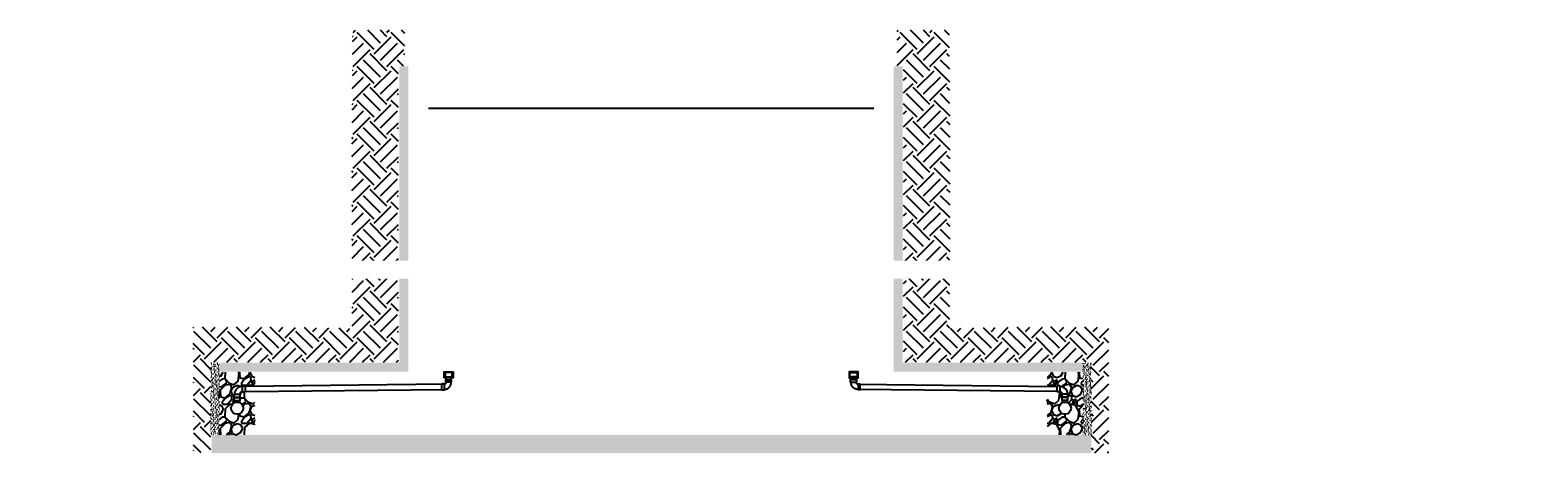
# Model space of a CAD drawing. Header units: inches. Extents: x -3652 to 3886, y -220 to 417.
# Tile 1 of 42: x -1172 to -166, y -54 to 228. Entities that reach past the tile are written whole.
import ezdxf
from ezdxf import colors
from ezdxf.entities.mleader import LeaderData, LeaderLine
from ezdxf.math import Vec2, Vec3

# ---------------------------------------------------------------- set-up
doc = ezdxf.new("R2010")
doc.units = ezdxf.units.IN
doc.header["$MEASUREMENT"] = 0
for name, color, linetype in [('A-DETL', 3, 'Continuous'), ('G-ANNO-TTLB', 7, 'Continuous'), ('P-PIPE', 3, 'Continuous'), ('P-SANR-FIXT', 3, 'Continuous'), ('S-ANNO-TEXT', 2, 'Continuous'), ('S-GRVL', 8, 'Continuous')]:
    doc.layers.add(name, color=color, linetype=linetype)
doc.layers.add('S-ROOF-PATT', color=8, linetype='Continuous', lineweight=18)
doc.styles.add('Annotative', font='romans.shx', dxfattribs={"width": 0.8, "height": 0.125})
pattern_1 = [(273.01279, (-1661.2509, 21.892), (12.727922, -216.374675), [2.42165, -239.74358]), (229.96974, (-1661.12364, 19.4737), (140.0071427, 165.4629868), [4.15562, -411.40665]), (177.51045, (-1663.7965, 16.2917), (267.2863633, -12.7279221), [2.93018, -290.08859]), (312.27369, (-1665.5784, 8.1459), (-241.83051917, 267.2863633), [3.78428, -374.64404]), (337.83365, (-1663.0328, 5.3457), (-216.37467504, 89.0954544), [3.7108, -367.36872]), (42.27369, (-1659.5963, 3.94566), (-267.2863633, -241.83051917), [3.78428, -374.64404]), (82.69424, (-1656.79615, 6.49124), (-38.1837662, -292.7422074), [5.00452, -495.44727]), (117.25533, (-1656.15975, 11.4551), (-190.91883092, 369.10973978), [4.72478, -467.75379]), (166.429566, (-1658.3235, 15.65534), (-267.2863633, 63.6396103), [3.7971, -375.91332]), (220.23636, (-1662.0146, 16.5463), (152.7350647, 127.2792206), [4.33498, -212.41373]), (267.39744, (-1665.32386, 13.74616), (-12.72792206, -292.7422074), [5.60606, -555.00075]), (183.81407, (-1652.8505, 20.6192), (-165.4629868, -12.727922), [1.91342, -189.4292]), (216.469234, (-1654.7597, 20.49195), (190.9188309, 140.0071427), [3.64027, -360.3872]), (270, (-1657.687, 18.328), (12.72792, -12.72792), [2.54558, -22.91027]), (248.1986, (-1660.1054, 18.9646), (38.183766, 89.0954544), [1.37084, -135.71307]), (336.8014, (-1660.6145, 17.6918), (-50.911688, 25.455844), [1.93865, -94.9943]), (75.96376, (-1658.8326, 16.928), (12.727922, 63.63961), [3.14872, -101.8084]), (206.56505, (-1658.069, 19.983), (38.183766, 12.727922), [2.27684, -54.64416]), (61.38954, (-1667.9967, 10.3096), (89.0954544, 165.4629868), [3.1896, -315.77121]), (115.34618, (-1666.4694, 13.1098), (89.0954544, -190.9188309), [2.6759, -264.91334]), (338.1986, (-1660.6145, 22.5284), (-89.0954544, 38.183766), [2.74167, -134.34225]), (28.61046, (-1658.0689, 21.5102), (-165.4629868, -89.0954544), [3.1896, -315.77121]), (24.44395, (-1660.1054, 2.4183), (-89.0954544, -38.183766), [3.07584, -150.71623]), (339.77514, (-1657.3053, 3.6911), (-203.646753, 76.3675324), [2.5772, -255.14358]), (111.8014, (-1647.7593, 9.9278), (-38.183766, 89.0954544), [2.74167, -134.34225]), (62.35402, (-1648.7776, 12.4734), (-114.5512986, -216.374675), [3.01736, -298.71763]), (114.44395, (-1653.996, 3.691), (38.183766, -89.0954544), [1.53792, -152.25415]), (146.30993, (-1648.523, 9.164), (-63.63961, 38.183766), [0.91782, -90.86453]), (210.96376, (-1649.2867, 9.6732), (50.911688, 25.455844), [3.7108, -70.5051]), (231.00901, (-1652.4687, 7.764), (114.55129855, 140.0071427), [3.4389, -340.45062]), (348.69007, (-1657.687, 15.7826), (-38.183766, 12.727922), [2.596, -62.30393]), (38.15723, (-1655.1415, 15.2735), (241.83051917, 190.9188309), [4.5323, -448.69613]), (105.9454, (-1651.5777, 18.0736), (38.1837662, -140.0071427), [1.8532, -183.46813]), (135, (-1652.087, 19.856), (-25.45584, 4e-15), [1.08, -16.92]), (165.25644, (-1653.105, 7.8913), (140.0071427, -38.1837662), [2.50063, -247.56336]), (93.01279, (-1655.5234, 8.5277), (-12.727922, 216.374675), [4.8433, -237.32194]), (45, (-1655.778, 13.364), (0, 25.45584), [4.68, -13.32]), (10.30485, (-1652.4687, 16.6736), (216.374675, 38.1837662), [2.84605, -281.75894]), (299.0546, (-1649.6685, 17.1827), (38.183766, -63.6396103), [2.62084, -128.42114]), (252.645975, (-1648.3957, 14.8917), (-114.55129855, -369.1097398), [4.26717, -422.45054]), (220.42608, (-1649.6685, 10.8187), (-178.19090886, -152.73506474), [4.51438, -446.92332])]
pattern_2 = [(307.5, (-1867.9437, 187.1613), (1.9268238, 0.0629934), [0, -1.52, 0, -1.7, 0, -1.625]), (277.5, (-1867.9437, 187.1613), (2.822146, -1.7697767), [0, -0.82, 0, -1.37, 0, -0.525]), (237.5, (-1867.9437, 188.3913), (0.005659, -3.1141419), [0, -0.5, 0, -1.8, 0, -2.35]), (227.5, (-1867.9437, 188.3913), (0.8776756, -3.0061266), [0, -0.25, 0, -1.18, 0, -1.35])]
pattern_3 = [(217.5, (-366.8444, 1404.1313), (0.0629934, -1.9268238), [0, -1.52, 0, -1.7, 0, -1.625]), (187.5, (-366.8444, 1404.1313), (-1.7697767, -2.822146), [0, -0.82, 0, -1.37, 0, -0.525]), (147.5, (-365.6144, 1404.1313), (-3.1141419, -0.005659), [0, -0.5, 0, -1.8, 0, -2.35]), (137.5, (-365.6144, 1404.1313), (-3.0061266, -0.8776756), [0, -0.25, 0, -1.18, 0, -1.35])]
pattern_4 = [(307.5, (-1993.8444, 187.1613), (1.9268238, 0.0629934), [0, -1.52, 0, -1.7, 0, -1.625]), (277.5, (-1993.8444, 187.1613), (2.822146, -1.7697767), [0, -0.82, 0, -1.37, 0, -0.525]), (237.5, (-1993.8444, 188.3913), (0.005659, -3.1141419), [0, -0.5, 0, -1.8, 0, -2.35]), (227.5, (-1993.8444, 188.3913), (0.8776756, -3.0061266), [0, -0.25, 0, -1.18, 0, -1.35])]
pattern_5 = [(45, (-1657.844, 0.161), (0, 22.62742), [16, -16]), (45, (-1662.087, 4.404), (0, 22.62742), [16, -16]), (45, (-1666.33, 8.647), (0, 22.62742), [16, -16]), (135, (-1666.33, 11.475), (-22.62742, 2e-15), [16, -16]), (135, (-1662.087, 15.718), (-22.62742, 2e-15), [16, -16]), (135, (-1657.844, 19.96), (-22.62742, 2e-15), [16, -16])]
pattern_6 = [(228.0127875, (0.72, 1), (-8, -9), [0.134536, -13.31908805]), (184.9697407, (0.63, 0.9), (12, 1), [0.230868, -22.8559248]), (132.510447, (0.4, 0.88), (10, -11), [0.162788, -16.1160326]), (267.273689, (0.01, 0.63), (1, 20), [0.210238, -20.813558]), (292.833654, (0, 0.42), (-5, 12), [0.206155, -20.4093731]), (357.273689, (0.08, 0.23), (-20, 1), [0.210238, -20.813558]), (37.6942405, (0.29, 0.22), (-13, -10), [0.278029, -27.52484855]), (72.2553284, (0.51, 0.39), (7, 22), [0.262488, -25.9863215]), (121.4295656, (0.59, 0.64), (-8, 13), [0.21095, -20.8840731]), (175.236358, (0.48, 0.82), (11, -1), [0.240832, -11.8007626]), (222.3974378, (0.24, 0.84), (-12, -11), [0.311448, -30.833375]), (138.814075, (1, 0.62), (-7, 6), [0.106301, -10.5238448]), (171.4692344, (0.92, 0.69), (13, -2), [0.202237, -20.0215114]), (225, (0.72, 0.72), (-1e-16, -1), [0.141421, -1.2727926]), (203.19859, (0.65, 0.84), (5, 2), [0.076158, -7.5396151]), (291.80141, (0.58, 0.81), (-1, 3), [0.107703, -5.2774618]), (30.963757, (0.62, 0.71), (3, 2), [0.174929, -5.6560229]), (161.56505, (0.77, 0.8), (2, -1), [0.126491, -3.0357867]), (16.3895403, (0, 0.81), (10, 3), [0.1772, -17.5428451]), (70.346176, (0.17, 0.86), (-4, -11), [0.148661, -14.71740775]), (293.19859, (0.77, 1), (-2, 5), [0.152315, -7.4634581]), (343.6104597, (0.83, 0.86), (-10, 3), [0.1772, -17.5428451]), (339.443955, (0, 0.19), (-5, 2), [0.17088, -8.3731237]), (294.7751406, (0.16, 0.13), (-5, 11), [0.143178, -14.1746431]), (66.80141, (0.78, 0), (2, 5), [0.152315, -7.4634581]), (17.3540246, (0.84, 0.14), (-13, -4), [0.167631, -16.5954236]), (69.443955, (0.29, 0), (-2, -5), [0.08544, -8.4585637]), (101.309932, (0.72, 0), (-1, 4), [0.05099, -5.0480295]), (165.963757, (0.71, 0.05), (3, -1), [0.206155, -3.9169506]), (186.009006, (0.51, 0.1), (10, 1), [0.19105, -18.9139232]), (303.690068, (0.62, 0.62), (-1, 2), [0.144222, -3.4613293]), (353.1572266, (0.7, 0.5), (17, -2), [0.251794, -24.9275626]), (60.945396, (0.95, 0.47), (-4, -7), [0.102956, -10.1926741]), (90, (1, 0.56), (-1, 1), [0.06, -0.94]), (120.256437, (0.49, 0.13), (4, -7), [0.138924, -13.75352]), (48.0127875, (0.42, 0.25), (8, 9), [0.269072, -13.18455205]), (0, (0.6, 0.45), (1, 1), [0.26, -0.74]), (325.3048465, (0.86, 0.45), (10, -7), [0.158114, -15.6532743]), (254.054604, (0.99, 0.36), (-1, -4), [0.145602, -7.1345079]), (207.6459754, (0.95, 0.22), (-19, -10), [0.237065, -23.4694742]), (175.4260787, (0.74, 0.11), (-13, 1), [0.250799, -24.8290734])]

# ---------------------------------------------------------------- blocks, each defined once
blk = doc.blocks.new('Bend - PVC - Sch 40 - DWV_USACE - Standard-1075329-SECTION _COLUMN STRIP_ LONG')
at = {"layer": 'P-PIPE', "lineweight": -3}
for p, q in [((199.1, -19.6), (199.1, -21.1)), ((199.1, -19.6), (203.1, -19.6)), ((203.1, -21.1), (203.1, -19.6)), ((205.6, -14.5), (204.1, -14.5)), ((204.1, -18.5), (204.1, -14.5)), ((204.1, -18.5), (205.6, -18.5)), ((205.6, -14.5), (205.6, -18.5)), ((203.1, -21.1), (199.1, -21.1))]:
    blk.add_line(p, q, dxfattribs=at)
at = {"layer": 'P-PIPE', "lineweight": -3, "flags": 128}
for points in [[(204.1, -14.8), (203.9, -14.8), (203.8, -14.8), (203.6, -14.8), (203.4, -14.8), (203.2, -14.8), (203, -14.9), (202.8, -14.9), (202.6, -15), (202.4, -15.1), (202.3, -15.1), (202.1, -15.2), (201.9, -15.3), (201.7, -15.4), (201.6, -15.5), (201.4, -15.6), (201.3, -15.7), (201.1, -15.8), (201, -15.9), (200.8, -16.1), (200.7, -16.2), (200.6, -16.4), (200.4, -16.5), (200.3, -16.6), (200.2, -16.8), (200.1, -17), (200, -17.1), (199.9, -17.3), (199.8, -17.5), (199.7, -17.6), (199.7, -17.8), (199.6, -18), (199.5, -18.2), (199.5, -18.4), (199.4, -18.6), (199.4, -18.7), (199.4, -18.9), (199.3, -19.1), (199.3, -19.3), (199.3, -19.5), (199.3, -19.6)], [(202.8, -19.6), (202.8, -19.5), (202.8, -19.5), (202.8, -19.4), (202.8, -19.4), (202.9, -19.3), (202.9, -19.3), (202.9, -19.2), (202.9, -19.1), (202.9, -19.1), (202.9, -19.1), (203, -19), (203, -19), (203, -18.9), (203, -18.9), (203.1, -18.8), (203.1, -18.8), (203.1, -18.7), (203.2, -18.7), (203.2, -18.7), (203.2, -18.6), (203.3, -18.6), (203.3, -18.6), (203.3, -18.5), (203.4, -18.5), (203.4, -18.5), (203.5, -18.4), (203.5, -18.4), (203.6, -18.4), (203.6, -18.4), (203.7, -18.3), (203.7, -18.3), (203.8, -18.3), (203.8, -18.3), (203.9, -18.3), (203.9, -18.3), (204, -18.3), (204, -18.3), (204.1, -18.3), (204.1, -18.3), (204.1, -18.3)]]:
    blk.add_lwpolyline(points, dxfattribs=at)

msp = doc.modelspace()

# ---------------------------------------------------------------- hatches: boundary and pattern name
at = {"layer": 'G-ANNO-TTLB'}
h = msp.add_hatch(dxfattribs=at)
h.set_pattern_fill('GRAVEL', color=256)
h.set_pattern_definition(pattern_6)
h.paths.add_polyline_path([(-1050.72786, -42.00373), (-464.17328, -42.00373), (-464.17328, -54.02187), (-1050.72055, -54.02187)])
h = msp.add_hatch(dxfattribs=at)
h.set_pattern_fill('GRAVEL', color=256)
h.set_pattern_definition(pattern_6)
h.paths.add_polyline_path([(-1050.72786, -42.00373), (-464.17328, -42.00373), (-464.17328, -54.02187), (-1050.72055, -54.02187)])
at = {"layer": 'S-GRVL'}
h = msp.add_hatch(dxfattribs=at)
h.set_pattern_fill('EARTH', color=256, scale=64, angle=45)
h.set_pattern_definition(pattern_5)
h.paths.add_polyline_path([(-956.61145, 227.96719), (-957.16361, 155.09461), (-957.16361, 124.24772), (-957.06302, 104.79075), (-957.12249, 89.94201), (-956.95963, 68.43694), (-957.01156, 46.41984), (-956.97557, 29.01098), (-997.81155, 29.78713), (-1021.88855, 29.98149), (-1063.0083, 29.75023), (-1062.87069, 7.50591), (-1062.87069, -54.02187), (-1051.29839, -54.02187), (-1051.20153, 6.41798), (-1021.6871, 6.41232), (-926.07815, 6.41232), (-926.07815, 203.9964), (-921.74228, 204.05134), (-921.81361, 228.05023)])
h = msp.add_hatch(dxfattribs=at)
h.set_pattern_fill('EARTH', color=256, scale=64, angle=45)
h.set_pattern_definition(pattern_5)
h.paths.add_polyline_path([(-558.76276, 227.96719), (-558.21059, 155.09461), (-558.21059, 124.24772), (-558.31119, 104.79075), (-558.25171, 89.94201), (-558.41458, 68.43694), (-558.36265, 46.41984), (-558.39864, 29.01098), (-517.56266, 29.78713), (-493.48566, 29.98149), (-452.3659, 29.75023), (-452.50352, 7.50591), (-452.50352, -54.02187), (-464.07582, -54.02187), (-464.17268, 6.41798), (-493.6871, 6.41232), (-589.29605, 6.41232), (-589.29605, 203.9964), (-593.63192, 204.05134), (-593.56059, 228.05023)])
h = msp.add_hatch(dxfattribs=at)
h.set_pattern_fill('GRAVEL', color=256, scale=18, angle=45)
h.set_pattern_definition(pattern_1)
h.paths.add_polyline_path([(-1031.07728, -9.69493), (-1032.31462, -9.99043), (-1033.64256, -10.79908), (-1034.66416, -11.87104), (-1035.2122, -12.88856), (-1035.53298, -14.84478), (-1035.82948, -14.84115), (-1035.7496, -19.0836), (-1035.45819, -19.08542), (-1035.45945, -20.41737), (-1037.73882, -22.20231), (-1037.87546, -25.42463), (-1036.87809, -27.83391), (-1032.98586, -28.49712), (-1029.49348, -26.5006), (-1029.42173, -22.59315), (-1031.87407, -20.44182), (-1031.87817, -19.11422), (-1031.59293, -19.10635), (-1031.66237, -14.83914), (-1031.04509, -13.64739), (-1028.1736, -13.58274), (-1028.11697, -13.20395), (-1025.12316, -13.18022), (-1021.82121, -13.13533), (-1021.73548, -41.95184), (-1045.58042, -42.03474), (-1045.60379, -0.16208), (-1021.78818, -0.13592), (-1021.76201, -9.4921), (-1028.16055, -9.55434), (-1028.17102, -9.33269), (-1030.32854, -9.317), (-1030.34857, -9.66695)])
h = msp.add_hatch(dxfattribs=at)
h.set_pattern_fill('GRAVEL', color=256, scale=18, angle=45)
h.set_pattern_definition(pattern_1)
h.paths.add_polyline_path([(-484.29693, -9.69493), (-483.05959, -9.99043), (-481.73164, -10.79908), (-480.71005, -11.87104), (-480.16201, -12.88856), (-479.84122, -14.84478), (-479.54473, -14.84115), (-479.62461, -19.0836), (-479.91602, -19.08542), (-479.91476, -20.41737), (-477.63539, -22.20231), (-477.49875, -25.42463), (-478.49611, -27.83391), (-482.38835, -28.49712), (-485.88072, -26.5006), (-485.95248, -22.59315), (-483.50014, -20.44182), (-483.49604, -19.11422), (-483.78128, -19.10635), (-483.71184, -14.83914), (-484.32911, -13.64739), (-487.20061, -13.58274), (-487.25724, -13.20395), (-490.25105, -13.18022), (-493.553, -13.13533), (-493.63873, -41.95184), (-469.79379, -42.03474), (-469.77042, -0.16208), (-493.58602, -0.13592), (-493.6122, -9.4921), (-487.21366, -9.55434), (-487.20319, -9.33269), (-485.04567, -9.317), (-485.02563, -9.66695)])
h = msp.add_hatch(dxfattribs=at)
h.set_pattern_fill('GRAVEL', color=256, scale=18, angle=45)
h.set_pattern_definition([(273.01279, (-3.5638, 21.892), (12.727922, -216.374675), [2.42165, -239.74358]), (229.96974, (-3.4365, 19.4737), (140.0071427, 165.4629868), [4.15562, -411.40665]), (177.51045, (-6.1094, 16.2917), (267.2863633, -12.7279221), [2.93018, -290.08859]), (312.27369, (-7.8913, 8.1459), (-241.8305192, 267.2863633), [3.78428, -374.64404]), (337.83365, (-5.3457, 5.3457), (-216.37467504, 89.0954544), [3.7108, -367.36872]), (42.27369, (-1.9092, 3.94566), (-267.2863633, -241.8305192), [3.78428, -374.64404]), (82.69424, (0.89095, 6.49124), (-38.1837662, -292.7422074), [5.00452, -495.44727]), (117.25533, (1.52735, 11.4551), (-190.9188309, 369.1097398), [4.72478, -467.75379]), (166.42957, (-0.6364, 15.65534), (-267.2863633, 63.6396103), [3.7971, -375.91332]), (220.23636, (-4.3275, 16.5463), (152.7350647, 127.2792206), [4.33498, -212.41373]), (267.39744, (-7.63675, 13.74616), (-12.72792206, -292.7422074), [5.60606, -555.00075]), (183.81407, (4.8366, 20.6192), (-165.4629868, -12.727922), [1.91342, -189.4292]), (216.46923, (2.9274, 20.49195), (190.9188309, 140.0071427), [3.64027, -360.3872]), (270, (0, 18.328), (12.72792, -12.72792), [2.54558, -22.91027]), (248.1986, (-2.4183, 18.9646), (38.183766, 89.0954544), [1.37084, -135.71307]), (336.8014, (-2.9274, 17.6918), (-50.911688, 25.455844), [1.93865, -94.9943]), (75.96376, (-1.1455, 16.928), (12.727922, 63.63961), [3.14872, -101.8084]), (206.56505, (-0.382, 19.983), (38.183766, 12.727922), [2.27684, -54.64416]), (61.38954, (-10.3096, 10.3096), (89.0954544, 165.4629868), [3.1896, -315.77121]), (115.34618, (-8.7823, 13.1098), (89.0954544, -190.9188309), [2.6759, -264.91334]), (338.1986, (-2.9274, 22.5284), (-89.0954544, 38.183766), [2.74167, -134.34225]), (28.61046, (-0.3818, 21.5102), (-165.4629868, -89.0954544), [3.1896, -315.77121]), (24.44395, (-2.4183, 2.4183), (-89.0954544, -38.183766), [3.07584, -150.71623]), (339.77514, (0.3818, 3.6911), (-203.646753, 76.3675324), [2.5772, -255.14358]), (111.8014, (9.9278, 9.9278), (-38.183766, 89.0954544), [2.74167, -134.34225]), (62.35402, (8.9095, 12.4734), (-114.5512986, -216.374675), [3.01736, -298.71763]), (114.44395, (3.691, 3.691), (38.183766, -89.0954544), [1.53792, -152.25415]), (146.30993, (9.164, 9.164), (-63.63961, 38.183766), [0.91782, -90.86453]), (210.96376, (8.4004, 9.6732), (50.911688, 25.455844), [3.7108, -70.5051]), (231.00901, (5.21845, 7.764), (114.55129855, 140.0071427), [3.4389, -340.45062]), (348.69007, (0, 15.7826), (-38.183766, 12.727922), [2.596, -62.30393]), (38.15723, (2.5456, 15.2735), (241.83051917, 190.9188309), [4.5323, -448.69613]), (105.9454, (6.1094, 18.0736), (38.1837662, -140.0071427), [1.8532, -183.46813]), (135, (5.6, 19.856), (-25.45584, 4e-15), [1.08, -16.92]), (165.25644, (4.582, 7.8913), (140.0071427, -38.1837662), [2.50063, -247.56336]), (93.01279, (2.1637, 8.5277), (-12.727922, 216.374675), [4.8433, -237.32194]), (45, (1.91, 13.364), (0, 25.45584), [4.68, -13.32]), (10.30485, (5.2184, 16.6736), (216.374675, 38.1837662), [2.84605, -281.75894]), (299.0546, (8.0186, 17.1827), (38.183766, -63.6396103), [2.62084, -128.42114]), (252.645975, (9.2914, 14.8917), (-114.55129855, -369.1097398), [4.26717, -422.45054]), (220.42608, (8.0186, 10.8187), (-178.19090886, -152.73506474), [4.51438, -446.92332])])
h.paths.add_polyline_path([(-1050.72786, -42.00373), (-464.17328, -42.00373), (-464.17328, -54.02187), (-1050.72055, -54.02187)])
at = {"layer": 'S-ROOF-PATT'}
h = msp.add_hatch(dxfattribs=at)
h.set_pattern_fill('AR-SAND', color=8, angle=-90, style=0)
h.set_pattern_definition(pattern_4)
h.paths.add_polyline_path([(-925.52984, 6.15265), (-925.52984, 204), (-919.52984, 204), (-919.52984, 6.15265)])
h = msp.add_hatch(dxfattribs=at)
h.set_pattern_fill('AR-SAND', color=8, angle=-90, style=0)
h.set_pattern_definition(pattern_4)
h.paths.add_polyline_path([(-589.84437, 6.15265), (-589.84437, 204), (-595.84437, 204), (-595.84437, 6.15265)])
h = msp.add_hatch(dxfattribs=at)
h.set_pattern_fill('AR-SAND', color=8, angle=-90, style=0)
h.set_pattern_definition(pattern_2)
h.paths.add_polyline_path([(-1051.43051, -42), (-1051.43051, 6.16409), (-1045.43051, 6.16409), (-1045.43051, -42)])
h = msp.add_hatch(dxfattribs=at)
h.set_pattern_fill('AR-SAND', color=8, angle=-180, style=0)
h.set_pattern_definition(pattern_3)
h.paths.add_polyline_path([(-919.52984, 0.13131), (-1045.42832, 0.13131), (-1045.42832, 6.13131), (-919.52984, 6.13131)])
h = msp.add_hatch(dxfattribs=at)
h.set_pattern_fill('AR-SAND', color=8, angle=-180, style=0)
h.set_pattern_definition(pattern_3)
h.paths.add_polyline_path([(-595.84437, 0.13131), (-469.94588, 0.13131), (-469.94588, 6.13131), (-595.84437, 6.13131)])
h = msp.add_hatch(dxfattribs=at)
h.set_pattern_fill('AR-SAND', color=8, angle=-90, style=0)
h.set_pattern_definition(pattern_2)
h.paths.add_polyline_path([(-463.9437, -42), (-463.9437, 6.16409), (-469.9437, 6.16409), (-469.9437, -42)])

# ---------------------------------------------------------------- linework, layer by layer
at = {"layer": 'A-DETL'}
msp.add_line((-906.1871, 176), (-609.1871, 176), dxfattribs=at)
at = {"layer": 'P-PIPE', "lineweight": -3}
for p, q in [((-1030.22356, -9.39558), (-1030.22356, -13.39558)), ((-1030.22356, -9.39558), (-1028.22356, -9.39558)), ((-895.73835, -8.24992), (-1028.22356, -9.64502)), ((-1028.22356, -9.39558), (-1028.22356, -13.39558)), ((-894.43686, -3.24861), (-894.43686, -5.437)), ((-890.94219, -5.437), (-890.94219, -3.24861)), ((-624.43202, -5.437), (-624.43202, -3.24861)), ((-620.93734, -3.24861), (-620.93734, -5.437)), ((-619.63586, -8.24992), (-487.15065, -9.64502)), ((-487.15065, -9.39558), (-487.15065, -13.39558)), ((-485.15065, -9.39558), (-487.15065, -9.39558)), ((-485.15065, -9.39558), (-485.15065, -13.39558)), ((-1035.6871, -14.89539), (-1031.6871, -14.89539)), ((-1035.6871, -16.89539), (-1035.6871, -14.89539)), ((-1035.6871, -16.89539), (-1031.6871, -16.89539)), ((-1035.6871, -17.04881), (-1031.6871, -17.04881)), ((-1035.6871, -19.04881), (-1035.6871, -17.04881)), ((-1035.6871, -19.04881), (-1031.6871, -19.04881)), ((-1035.4371, -17.04881), (-1035.4371, -16.89539)), ((-1035.4371, -20.54788), (-1035.4371, -19.04881)), ((-1031.9371, -17.04881), (-1031.9371, -16.89539)), ((-1031.9371, -20.54788), (-1031.9371, -19.04881)), ((-1031.6871, -16.89539), (-1031.6871, -14.89539)), ((-1031.6871, -19.04881), (-1031.6871, -17.04881)), ((-1030.22356, -13.39558), (-1028.22356, -13.39558)), ((-1028.22356, -13.12484), (-895.70195, -11.74441)), ((-487.15065, -13.12484), (-619.67226, -11.74441)), ((-485.15065, -13.39558), (-487.15065, -13.39558)), ((-479.6871, -14.89539), (-483.6871, -14.89539)), ((-483.6871, -16.89539), (-483.6871, -14.89539)), ((-479.6871, -16.89539), (-483.6871, -16.89539)), ((-479.6871, -17.04881), (-483.6871, -17.04881)), ((-483.6871, -19.04881), (-483.6871, -17.04881)), ((-479.6871, -19.04881), (-483.6871, -19.04881)), ((-483.4371, -17.04881), (-483.4371, -16.89539)), ((-483.4371, -20.54788), (-483.4371, -19.04881)), ((-479.9371, -17.04881), (-479.9371, -16.89539)), ((-479.9371, -20.54788), (-479.9371, -19.04881)), ((-479.6871, -16.89539), (-479.6871, -14.89539)), ((-479.6871, -19.04881), (-479.6871, -17.04881))]:
    msp.add_line(p, q, dxfattribs=at)
for centre in [(-1033.6871, -24.22548), (-481.6871, -24.22548)]:
    msp.add_circle(centre, 4.07274, dxfattribs=at)
for centre, radius, start, end in [((-1030.1871, -14.89539), 5.25, 90.59680945, 180), ((-485.1871, -14.89539), 5.25, 0, 89.40319055), ((-1030.1871, -14.89539), 1.75, 90.59680945, 180), ((-485.1871, -14.89539), 1.75, 0, 89.40319055)]:
    msp.add_arc(centre, radius, start, end, dxfattribs=at)
at = {"layer": 'P-SANR-FIXT', "lineweight": -3}
for points in [[(-895.05084, -2.86398), (-894.6662, -3.24861), (-890.71371, -3.24861), (-890.32908, -2.86398), (-890.32908, -0.5), (-889.93952, -0.5), (-889.93952, 0), (-889.68952, 0), (-889.68952, -4), (-895.6871, -4), (-895.6871, 0), (-895.4371, 0), (-895.4371, -0.5), (-895.05084, -0.5)], [(-889.9872, -0.5), (-895.39272, -0.5), (-895.39272, 0), (-889.9872, 0)], [(-620.32337, -2.86398), (-620.708, -3.24861), (-624.6605, -3.24861), (-625.04513, -2.86398), (-625.04513, -0.5), (-625.43468, -0.5), (-625.43468, 0), (-625.68468, 0), (-625.68468, -4), (-619.6871, -4), (-619.6871, 0), (-619.9371, 0), (-619.9371, -0.5), (-620.32337, -0.5)], [(-625.38701, -0.5), (-619.98149, -0.5), (-619.98149, 0), (-625.38701, 0)]]:
    msp.add_lwpolyline(points, close=True, dxfattribs=at)
for points in [[(-889.69281, -1.15616), (-889.99327, -1.15616), (-889.99327, -3.0143), (-890.57133, -3.59236), (-894.80859, -3.59236), (-895.38664, -3.0143), (-895.38664, -1.15616), (-895.6871, -1.15616)], [(-625.6814, -1.15616), (-625.38094, -1.15616), (-625.38094, -3.0143), (-624.80288, -3.59236), (-620.56562, -3.59236), (-619.98756, -3.0143), (-619.98756, -1.15616), (-619.6871, -1.15616)]]:
    msp.add_lwpolyline(points, dxfattribs=at)

# ---------------------------------------------------------------- block references
at = {"layer": 'P-PIPE', "lineweight": -3, "rotation": 180}
msp.add_blockref('Bend - PVC - Sch 40 - DWV_USACE - Standard-1075329-SECTION _COLUMN STRIP_ LONG', (-691.61214, -26.5), dxfattribs=at)
at = {"layer": 'P-PIPE', "lineweight": -3, "xscale": -1, "rotation": 180}
msp.add_blockref('Bend - PVC - Sch 40 - DWV_USACE - Standard-1075329-SECTION _COLUMN STRIP_ LONG', (-823.76207, -26.5), dxfattribs=at)

# ---------------------------------------------------------------- leaders
at = {"layer": 'S-ANNO-TEXT'}
ml = msp.add_multileader_mtext('Standard', dxfattribs=at)
ml.set_content('HEADER BEAM', color=2, style='Annotative')
ml.set_leader_properties(color=1)
ml.build(insert=Vec2(0, 0))
ml.multileader.update_dxf_attribs({"dogleg_length": 0.125, "arrow_head_size": 8.64, "scale": 48})
ctx = ml.context
ctx.base_point, ctx.scale, ctx.char_height, ctx.arrow_head_size, ctx.landing_gap_size, ctx.plane_origin = Vec3(-65.94961, 133.47305), 48, 6, 8.64, 4.32, Vec3(20.3648, 122.99848)
ctx.text_align_type = 2
notes = []
notes.append((ctx, [(0, (1, 1, 0), (-2.16675, 133.47305), (-1, 0), 6, [(0, [(42.98711, 176)], 0, [])])]))
ctx.mtext.insert, ctx.mtext.width, ctx.mtext.alignment, ctx.mtext.flow_direction = Vec3(-12.48675, 136.47305), 75.8297545, 3, 5
ml = msp.add_multileader_mtext('Standard', dxfattribs=at)
ml.set_content('8" PERFORATED FOUNDATION DRAIN', color=2, style='Annotative')
ml.set_leader_properties(color=1)
ml.build(insert=Vec2(0, 0))
ml.multileader.update_dxf_attribs({"dogleg_length": 0.125, "arrow_head_size": 8.64, "scale": 48})
ctx = ml.context
ctx.base_point, ctx.scale, ctx.char_height, ctx.arrow_head_size, ctx.landing_gap_size, ctx.plane_origin = Vec3(1112.9771, 47.19576), 48, 6, 8.64, 4.32, Vec3(1067.84273, 6.83572)
ctx.text_align_type = 2
notes.append((ctx, [(1, (1, 1, 0), (1203.37945, 47.19576), (-1, 0), 14.56236, [(0, [(1178.62165, -17.9051)], 0, [])])]))
ctx.mtext.insert, ctx.mtext.width, ctx.mtext.alignment, ctx.mtext.flow_direction = Vec3(1184.4971, 50.19576), 71.5055757, 3, 5
for ctx, leaders in notes:
    for number, flags, end, landing, length, lines in leaders:
        leader = LeaderData()
        leader.index, (leader.has_last_leader_line, leader.has_dogleg_vector, leader.attachment_direction) = number, flags
        leader.last_leader_point, leader.dogleg_vector, leader.dogleg_length = Vec3(end), Vec3(landing), length
        for number, points, colour, breaks in lines:
            line = LeaderLine()
            line.index, line.vertices, line.color, line.breaks = number, Vec3.list(points), colors.encode_raw_color(colour), breaks
            leader.lines.append(line)
        ctx.leaders.append(leader)

# ---------------------------------------------------------------- next in the draw order: leaders
ml = msp.add_multileader_mtext('Standard', dxfattribs=at)
ml.set_content('6" PERFORATED FOUNDATION DRAIN', color=2, style='Annotative')
ml.set_leader_properties(color=1)
ml.build(insert=Vec2(0, 0))
ml.multileader.update_dxf_attribs({"dogleg_length": 0.125, "arrow_head_size": 8.64, "scale": 48})
ctx = ml.context
ctx.base_point, ctx.scale, ctx.char_height, ctx.arrow_head_size, ctx.landing_gap_size, ctx.plane_origin = Vec3(923.59515, 68.19053), 48, 6, 8.64, 4.32, Vec3(878.46078, 6.83572)
ctx.text_align_type = 2
notes = []
notes.append((ctx, [(1, (1, 1, 0), (1013.9975, 68.19053), (-1, 0), 14.56236, [(0, [(1070.76203, 9.839)], 0, [])])]))
ctx.mtext.insert, ctx.mtext.width, ctx.mtext.alignment, ctx.mtext.flow_direction = Vec3(995.11515, 71.19053), 71.5055757, 3, 5
ctx.mtext.has_bg_fill, ctx.mtext.bg_color, ctx.mtext.bg_scale_factor, ctx.mtext.bg_transparency, ctx.mtext.use_window_bg_color = 1, -1027028792, 1.5, 0, 1
for ctx, leaders in notes:
    for number, flags, end, landing, length, lines in leaders:
        leader = LeaderData()
        leader.index, (leader.has_last_leader_line, leader.has_dogleg_vector, leader.attachment_direction) = number, flags
        leader.last_leader_point, leader.dogleg_vector, leader.dogleg_length = Vec3(end), Vec3(landing), length
        for number, points, colour, breaks in lines:
            line = LeaderLine()
            line.index, line.vertices, line.color, line.breaks = number, Vec3.list(points), colors.encode_raw_color(colour), breaks
            leader.lines.append(line)
        ctx.leaders.append(leader)

doc.saveas('drawing.dxf')
